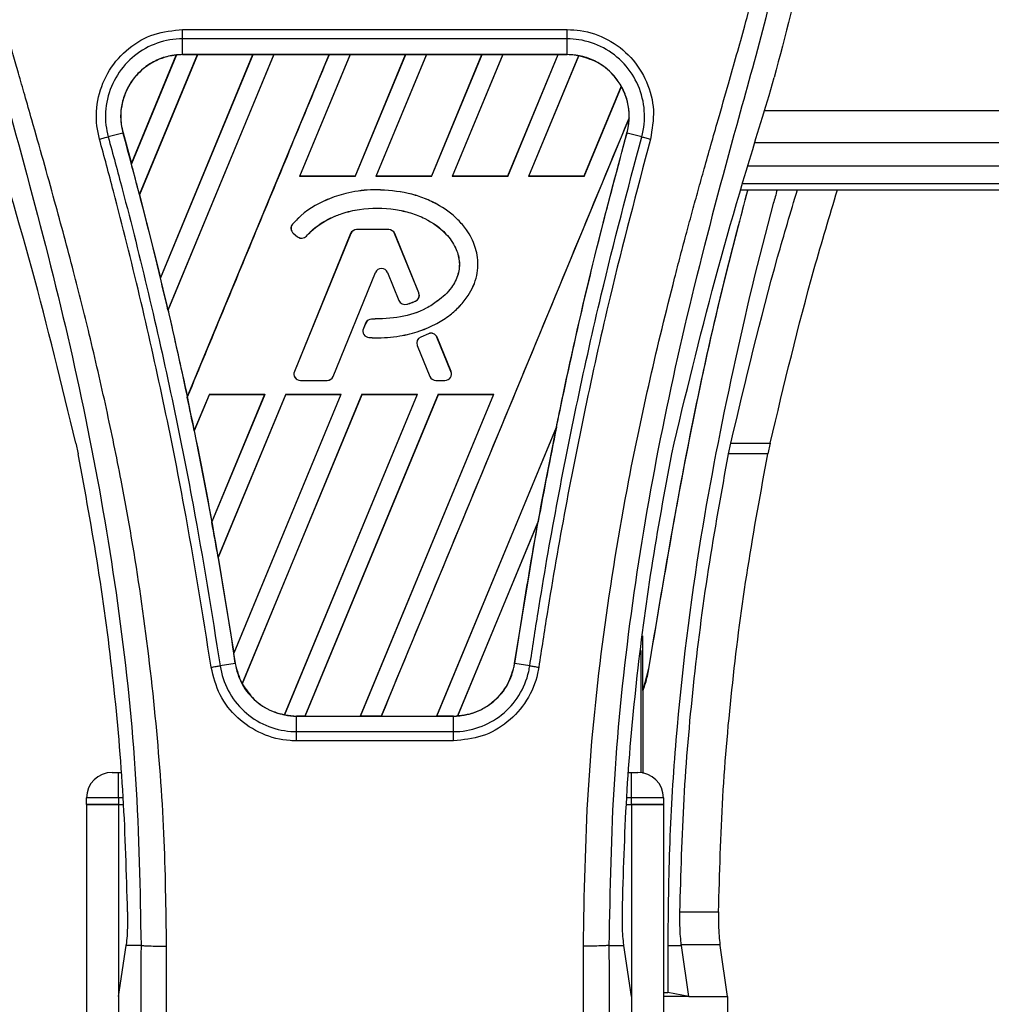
# Model space of a CAD drawing. Header units: millimetres. Extents: x 0 to 420, y 0 to 297.
# Tile 41 of 79: x 147.72 to 151.51, y 232.43 to 236.27. Entities that reach past the tile are written whole.
import ezdxf

# ---------------------------------------------------------------- set-up
doc = ezdxf.new("R2010")
doc.units = ezdxf.units.MM

msp = doc.modelspace()

# ---------------------------------------------------------------- linework, layer by layer
at = {"color": 7, "linetype": 'Continuous', "lineweight": 25}
for p, q in [((148.35131, 236.22885), (149.85174, 236.22885)), ((148.35131, 236.13095), (148.35131, 236.19233)), ((149.85174, 236.19233), (148.35131, 236.19233)), ((149.85174, 236.13095), (149.85174, 236.19233)), ((148.15127, 235.70556), (148.32661, 236.12926)), ((148.32744, 236.12965), (148.15132, 235.70445)), ((148.18293, 235.5848), (148.40911, 236.13083)), ((148.40965, 236.13053), (148.18327, 235.58442)), ((148.62479, 236.13053), (148.26443, 235.26006)), ((148.26446, 235.25899), (148.62559, 236.13083)), ((148.70677, 236.13083), (148.29394, 235.13418)), ((148.29425, 235.1338), (148.70731, 236.13053)), ((149.85174, 236.13095), (148.35131, 236.13095)), ((148.35131, 236.13083), (148.35131, 236.13095)), ((148.35131, 236.13083), (148.40911, 236.13083)), ((148.36945, 234.79385), (148.92325, 236.13083)), ((148.40911, 236.13083), (148.40965, 236.13053)), ((148.62479, 236.13053), (148.40965, 236.13053)), ((148.62559, 236.13083), (148.62479, 236.13053)), ((148.62559, 236.13083), (148.70677, 236.13083)), ((148.70731, 236.13053), (148.70677, 236.13083)), ((148.92245, 236.13053), (148.70731, 236.13053)), ((149.00443, 236.13083), (148.80761, 235.65568)), ((148.8083, 235.65614), (149.00497, 236.13053)), ((148.92325, 236.13083), (148.92245, 236.13053)), ((148.92325, 236.13083), (149.00443, 236.13083)), ((149.00497, 236.13053), (149.00443, 236.13083)), ((149.22011, 236.13053), (149.00497, 236.13053)), ((149.22011, 236.13053), (149.02378, 235.65614)), ((149.02409, 235.65568), (149.2209, 236.13083)), ((149.30208, 236.13083), (149.10527, 235.65568)), ((149.10596, 235.65614), (149.30262, 236.13053)), ((149.2209, 236.13083), (149.22011, 236.13053)), ((149.2209, 236.13083), (149.30208, 236.13083)), ((149.30262, 236.13053), (149.30208, 236.13083)), ((149.51777, 236.13053), (149.30262, 236.13053)), ((149.51777, 236.13053), (149.32144, 235.65614)), ((149.32175, 235.65568), (149.51856, 236.13083)), ((149.59974, 236.13083), (149.40293, 235.65568)), ((149.40362, 235.65614), (149.60028, 236.13053)), ((149.51856, 236.13083), (149.51777, 236.13053)), ((149.51856, 236.13083), (149.59974, 236.13083)), ((149.60028, 236.13053), (149.59974, 236.13083)), ((149.81542, 236.13053), (149.60028, 236.13053)), ((149.81542, 236.13053), (149.6191, 235.65614)), ((149.61941, 235.65568), (149.81622, 236.13083)), ((149.89573, 236.12679), (149.70058, 235.65568)), ((149.70128, 235.65614), (149.89622, 236.12639)), ((149.81622, 236.13083), (149.81542, 236.13053)), ((149.81622, 236.13083), (149.85174, 236.13083)), ((149.85174, 236.13083), (149.85174, 236.13095)), ((150.63873, 235.97157), (150.65866, 236.0412)), ((150.06212, 236.00734), (149.91675, 235.65614)), ((149.91706, 235.65568), (150.0626, 236.00704)), ((150.62163, 235.9134), (160.15607, 235.9134)), ((150.09319, 235.8849), (149.12609, 233.55012)), ((148.11831, 235.82511), (148.06105, 235.81017)), ((148.11874, 235.82523), (148.11831, 235.82511)), ((148.11874, 235.82523), (148.15127, 235.70556)), ((150.0843, 235.82523), (150.08474, 235.82511)), ((150.142, 235.81017), (150.08474, 235.82511)), ((150.58487, 235.7884), (160.15607, 235.7884)), ((148.15132, 235.70445), (148.15127, 235.70556)), ((160.15607, 235.6959), (150.55767, 235.6959)), ((148.8083, 235.65614), (148.80761, 235.65568)), ((149.02409, 235.65568), (148.80761, 235.65568)), ((149.02378, 235.65614), (148.8083, 235.65614)), ((149.02409, 235.65568), (149.02378, 235.65614)), ((149.10596, 235.65614), (149.10527, 235.65568)), ((149.32175, 235.65568), (149.10527, 235.65568)), ((149.32144, 235.65614), (149.10596, 235.65614)), ((149.32175, 235.65568), (149.32144, 235.65614)), ((149.40362, 235.65614), (149.40293, 235.65568)), ((149.61941, 235.65568), (149.40293, 235.65568)), ((149.6191, 235.65614), (149.40362, 235.65614)), ((149.61941, 235.65568), (149.6191, 235.65614)), ((149.70128, 235.65614), (149.70058, 235.65568)), ((149.91706, 235.65568), (149.70058, 235.65568)), ((149.91675, 235.65614), (149.70128, 235.65614)), ((149.91706, 235.65568), (149.91675, 235.65614)), ((149.10756, 235.60352), (149.10756, 235.6037)), ((150.53044, 235.60329), (162.23456, 235.60329)), ((150.53779, 235.62829), (160.15018, 235.62829)), ((148.18327, 235.58442), (148.18293, 235.5848)), ((148.18327, 235.58442), (148.26443, 235.26006)), ((148.78016, 235.46984), (148.78003, 235.46996)), ((149.03007, 235.44813), (149.03007, 235.4483)), ((149.15506, 235.4483), (149.03007, 235.4483)), ((149.15506, 235.44813), (149.03007, 235.44813)), ((149.15506, 235.44813), (149.15506, 235.4483)), ((148.78298, 235.43398), (148.78287, 235.43385)), ((148.78287, 235.43385), (148.79921, 235.42022)), ((148.78298, 235.43398), (148.79932, 235.42035)), ((149.00664, 235.43256), (148.78704, 234.89469)), ((149.0068, 235.43249), (148.7872, 234.89463)), ((148.79932, 235.42035), (148.79921, 235.42022)), ((148.83438, 235.42316), (148.83452, 235.42304)), ((149.0068, 235.43249), (149.00664, 235.43256)), ((149.17833, 235.43249), (149.1785, 235.43256)), ((149.27262, 235.20156), (149.17833, 235.43249)), ((149.27278, 235.20162), (149.1785, 235.43256)), ((148.26446, 235.25899), (148.26443, 235.26006)), ((148.93806, 234.87562), (149.10342, 235.28063)), ((148.93823, 234.87556), (149.10358, 235.28056)), ((149.10342, 235.28063), (149.10358, 235.28056)), ((149.15061, 235.28063), (149.15045, 235.28056)), ((149.15045, 235.28056), (149.19501, 235.17144)), ((149.15061, 235.28063), (149.19517, 235.1715)), ((149.27262, 235.20156), (149.27278, 235.20162)), ((149.19517, 235.1715), (149.19501, 235.17144)), ((149.22576, 235.15696), (149.22581, 235.15679)), ((149.25892, 235.16881), (149.25898, 235.16865)), ((148.29425, 235.1338), (148.29394, 235.13418)), ((149.06515, 235.08346), (149.05622, 235.06212)), ((149.06531, 235.0834), (149.05638, 235.06205)), ((149.06531, 235.0834), (149.06515, 235.08346)), ((149.08849, 235.09883), (149.08849, 235.099)), ((149.05638, 235.06205), (149.05622, 235.06212)), ((149.07811, 235.02725), (149.0781, 235.02708)), ((149.3101, 235.04205), (149.27996, 235.02911)), ((149.28003, 235.02894), (149.27996, 235.02911)), ((149.31017, 235.04189), (149.28003, 235.02894)), ((149.31017, 235.04189), (149.3101, 235.04205)), ((149.34336, 235.02829), (149.34352, 235.02836)), ((149.39793, 234.89463), (149.34336, 235.02829)), ((149.3981, 234.89469), (149.34352, 235.02836)), ((149.26668, 234.99635), (149.26652, 234.99628)), ((149.26652, 234.99628), (149.31581, 234.87556)), ((149.26668, 234.99635), (149.31597, 234.87562)), ((148.7872, 234.89463), (148.78704, 234.89469)), ((148.93806, 234.87562), (148.93823, 234.87556)), ((149.31597, 234.87562), (149.31581, 234.87556)), ((149.39793, 234.89463), (149.3981, 234.89469)), ((148.81047, 234.85999), (148.91479, 234.85999)), ((148.81047, 234.85999), (148.81047, 234.85981)), ((148.81047, 234.85981), (148.91479, 234.85981)), ((148.91479, 234.85999), (148.91479, 234.85981)), ((149.33924, 234.85999), (149.37466, 234.85999)), ((149.33924, 234.85999), (149.33924, 234.85981)), ((149.33924, 234.85981), (149.37466, 234.85981)), ((149.37466, 234.85999), (149.37466, 234.85981)), ((148.36945, 234.79385), (148.36944, 234.79499)), ((148.45553, 234.80568), (148.39654, 234.66327)), ((148.39686, 234.66284), (148.45583, 234.80523)), ((148.45553, 234.80568), (148.67201, 234.80568)), ((148.45553, 234.80568), (148.45583, 234.80523)), ((148.45583, 234.80523), (148.67134, 234.80523)), ((148.46528, 234.30659), (148.67201, 234.80568)), ((148.67134, 234.80523), (148.46529, 234.30791)), ((148.75319, 234.80568), (148.48966, 234.16948)), ((148.49001, 234.16897), (148.75349, 234.80523)), ((148.55069, 233.79418), (148.96967, 234.80568)), ((148.96899, 234.80523), (148.55074, 233.79585)), ((149.05085, 234.80568), (148.58306, 233.67636)), ((148.5836, 233.67603), (149.05114, 234.80523)), ((148.67134, 234.80523), (148.67201, 234.80568)), ((149.26665, 234.80523), (148.74857, 233.55502)), ((148.7491, 233.55458), (149.26732, 234.80568)), ((148.75319, 234.80568), (148.96967, 234.80568)), ((148.75319, 234.80568), (148.75349, 234.80523)), ((148.75349, 234.80523), (148.96899, 234.80523)), ((149.3485, 234.80568), (148.82843, 233.55012)), ((148.82928, 233.55045), (149.3488, 234.80523)), ((148.96899, 234.80523), (148.96967, 234.80568)), ((149.56431, 234.80523), (149.04433, 233.55045)), ((149.04491, 233.55012), (149.56498, 234.80568)), ((149.05085, 234.80568), (149.26732, 234.80568)), ((149.05085, 234.80568), (149.05114, 234.80523)), ((149.05114, 234.80523), (149.26665, 234.80523)), ((149.26665, 234.80523), (149.26732, 234.80568)), ((149.3485, 234.80568), (149.56498, 234.80568)), ((149.3485, 234.80568), (149.3488, 234.80523)), ((149.3488, 234.80523), (149.56431, 234.80523)), ((149.56431, 234.80523), (149.56498, 234.80568)), ((148.39686, 234.66284), (148.39654, 234.66327)), ((148.39686, 234.66284), (148.46529, 234.30791)), ((149.8093, 234.6781), (149.34199, 233.55045)), ((149.34257, 233.55012), (149.80928, 234.67686)), ((147.935, 234.61494), (147.94379, 234.57316)), ((150.25925, 234.57316), (150.26805, 234.61494)), ((150.48085, 234.57316), (150.48954, 234.61494)), ((150.48954, 234.61494), (150.64305, 234.61494)), ((150.64305, 234.61494), (150.63425, 234.57316)), ((150.63425, 234.57316), (150.48085, 234.57316)), ((148.46528, 234.30659), (148.46529, 234.30791)), ((149.73831, 234.30953), (149.42397, 233.55066)), ((149.42485, 233.55106), (149.73743, 234.30612)), ((149.64631, 233.75601), (149.73743, 234.30612)), ((148.49001, 234.16897), (148.48966, 234.16948)), ((148.49001, 234.16897), (148.55074, 233.79585)), ((150.14588, 233.64968), (150.14592, 233.86275)), ((150.13839, 233.80588), (150.13839, 233.33)), ((148.55629, 233.75595), (148.49756, 233.74631)), ((148.55643, 233.75597), (148.55629, 233.75595)), ((149.64631, 233.75601), (149.64675, 233.75595)), ((149.70549, 233.74631), (149.64675, 233.75595)), ((150.16838, 233.73407), (150.14588, 233.64968)), ((150.16838, 233.73407), (150.16946, 233.73391)), ((150.14795, 233.32635), (150.14807, 233.6523)), ((148.79528, 233.55012), (148.79528, 233.55001)), ((148.82843, 233.55012), (148.79528, 233.55012)), ((148.79528, 233.48959), (148.79528, 233.55001)), ((148.79528, 233.55001), (149.40777, 233.55001)), ((148.82843, 233.55012), (148.82928, 233.55045)), ((148.82928, 233.55045), (149.04433, 233.55045)), ((149.04433, 233.55045), (149.04491, 233.55012)), ((149.12609, 233.55012), (149.04491, 233.55012)), ((149.12609, 233.55012), (149.12694, 233.55045)), ((149.12694, 233.55045), (149.34199, 233.55045)), ((149.34199, 233.55045), (149.34257, 233.55012)), ((149.40777, 233.55012), (149.34257, 233.55012)), ((149.40777, 233.55012), (149.40777, 233.55001)), ((149.40777, 233.48959), (149.40777, 233.55001)), ((148.79528, 233.48959), (149.40777, 233.48959)), ((149.40777, 233.45367), (148.79527, 233.45367)), ((148.07652, 233.3307), (148.10152, 233.3307)), ((148.10152, 233.2307), (148.10152, 233.3307)), ((148.10152, 233.3307), (148.11119, 233.3307)), ((150.09186, 233.3307), (150.10152, 233.3307)), ((150.10152, 233.2307), (150.10152, 233.3307)), ((150.10152, 233.3307), (150.12652, 233.3307)), ((148.10152, 233.2307), (147.97652, 233.2307)), ((147.97652, 233.2057), (147.97652, 233.2307)), ((148.10152, 233.2307), (148.10152, 233.2057)), ((148.11958, 233.2307), (148.10152, 233.2307)), ((150.10152, 233.2307), (150.08347, 233.2307)), ((150.22652, 233.2307), (150.10152, 233.2307)), ((150.10152, 233.2057), (150.10152, 233.2307)), ((150.22652, 233.2307), (150.22652, 233.2057)), ((147.97652, 233.2057), (147.97652, 201.8307)), ((147.97652, 233.2057), (148.10152, 233.2057)), ((148.10152, 233.2057), (147.97652, 233.2057)), ((148.10152, 233.2057), (148.10152, 201.8307)), ((148.10152, 233.2057), (148.12053, 233.2057)), ((148.10152, 233.2057), (148.12053, 233.2057)), ((150.08252, 233.2057), (150.10152, 233.2057)), ((150.08252, 233.2057), (150.10152, 233.2057)), ((150.10152, 233.2057), (150.10152, 201.8307)), ((150.10152, 233.2057), (150.22652, 233.2057)), ((150.22652, 233.2057), (150.10152, 233.2057)), ((150.22652, 233.2057), (150.22652, 201.8307)), ((150.29104, 232.78664), (150.44163, 232.78664)), ((148.10152, 232.45568), (148.13062, 232.65568)), ((148.13062, 232.65568), (148.13097, 232.6581)), ((148.18891, 232.65568), (148.13062, 232.65568)), ((150.01413, 232.65568), (150.07243, 232.65568)), ((150.07243, 232.65568), (150.07208, 232.6581)), ((150.10152, 232.45568), (150.07243, 232.65568)), ((150.2437, 232.65568), (150.29686, 232.65568)), ((150.2437, 232.65568), (150.24427, 232.47198)), ((150.29686, 232.65568), (150.29651, 232.6581)), ((150.44708, 232.6581), (150.29651, 232.6581)), ((150.32595, 232.45568), (150.29686, 232.65568)), ((150.44743, 232.65568), (150.44708, 232.6581)), ((150.47652, 232.45568), (150.44743, 232.65568)), ((148.10152, 232.45568), (148.10152, 228.55568)), ((150.10152, 232.45568), (150.10152, 228.55568)), ((150.22652, 232.47198), (150.24427, 232.47198)), ((150.32595, 232.45568), (150.22652, 232.45568)), ((150.32595, 232.45568), (150.24427, 232.47198)), ((150.32595, 232.45568), (150.47652, 232.45568)), ((150.47652, 232.45568), (150.47652, 228.55568))]:
    msp.add_line(p, q, dxfattribs=at)
for centre, radius, start, end in [((148.35131, 235.88934), 0.24149, 90, 95.67248), ((149.85174, 235.88934), 0.24149, 79.50442, 90), ((149.85174, 235.88934), 0.24149, 358.9448, 29.16926), ((131.23966, 231.17194), 17.50851, 14.59831, 15.003317), ((148.79908, 235.45328), 0.02531, 138.8059, 230.16689), ((148.79908, 235.45328), 0.02514, 138.8059, 230.16689), ((149.03007, 235.42299), 0.02531, 90, 157.79071), ((149.03007, 235.42299), 0.02514, 90, 157.79071), ((149.15506, 235.42299), 0.02531, 22.20929, 90), ((149.15506, 235.42299), 0.02514, 22.20929, 90), ((148.81542, 235.43965), 0.02531, 230.16689, 318.97709), ((148.81542, 235.43965), 0.02514, 230.16689, 318.97709), ((149.12702, 235.27099), 0.02549, 22.20926, 157.79071), ((149.12702, 235.27099), 0.02531, 22.20926, 157.79071), ((131.23966, 231.17194), 17.50851, 13.079561, 13.499245), ((149.24935, 235.19205), 0.02514, 292.3787, 22.20929), ((149.24935, 235.19205), 0.02531, 292.3787, 22.20929), ((149.21844, 235.181), 0.02531, 202.20926, 286.93498), ((149.21844, 235.181), 0.02514, 202.20926, 286.93498), ((149.0885, 235.07369), 0.02531, 90.035, 157.29049), ((149.0885, 235.07369), 0.02514, 90.035, 157.29049), ((149.07957, 235.05235), 0.02531, 157.29049, 266.67135), ((149.07957, 235.05235), 0.02514, 157.29049, 266.67135), ((149.28995, 235.00585), 0.02531, 113.24584, 202.20927), ((149.28995, 235.00585), 0.02514, 113.24584, 202.20927), ((149.32009, 235.01879), 0.02531, 22.20926, 113.24584), ((149.32009, 235.01879), 0.02514, 22.20926, 113.24584), ((148.81047, 234.88512), 0.02531, 157.79071, 270), ((148.81047, 234.88512), 0.02514, 157.79071, 270), ((148.91479, 234.88512), 0.02514, 270, 337.79071), ((148.91479, 234.88512), 0.02531, 270, 337.79071), ((149.33924, 234.88512), 0.02531, 202.20927, 270), ((149.33924, 234.88512), 0.02514, 202.20927, 270), ((149.37466, 234.88512), 0.02531, 270, 22.20926), ((149.37466, 234.88512), 0.02514, 270, 22.20926), ((131.23966, 231.17194), 17.50851, 11.50231, 11.938732), ((166.96339, 231.17194), 17.50851, 168.452296, 169.676611), ((131.23966, 231.17194), 17.50851, 9.857872, 10.313596), ((131.23966, 231.17194), 17.50851, 8.487123, 8.613574), ((148.79528, 233.79161), 0.24149, 188.48712, 208.50561), ((148.79528, 233.79161), 0.24149, 258.97515, 270), ((149.40777, 233.79161), 0.24149, 270, 273.84823), ((148.07652, 233.2307), 0.1, 90, 180), ((150.12652, 233.2307), 0.1, 0, 90)]:
    msp.add_arc(centre, radius, start, end, dxfattribs=at)
for centre, major_axis, start_param, end_param in [((148.53514, 235.8132), (0.36768, -0.1523), 2.4758381, 2.4783482), ((149.71848, 235.94454), (0.26653, -0.1104), 1.2366218, 1.2388756), ((149.95434, 235.84684), (0.20523, -0.08501), 1.3956244, 1.3981763), ((149.63381, 235.97961), (0.43589, -0.18055), 0.2126997, 0.2177966), ((161.47355, 233.4459), (10.9805, -4.54827), 3.4705541, 3.4706731), ((183.01539, 224.52298), (32.10646, -13.29893), 3.2646071, 3.2647237), ((115.84187, 237.54991), (30.79793, -12.75692), 0.3187494, 0.3188063), ((148.69335, 233.83383), (0.20388, -0.08445), 4.5226294, 4.5255134), ((149.92163, 233.79161), (0.27775, 0), 5.6520741, 5.6655175), ((148.92921, 233.73614), (0.26788, -0.11096), 4.3691473, 4.3715621), ((149.22605, 233.86688), (0.36347, -0.15055), 5.5949939, 5.5976427)]:
    msp.add_ellipse(centre, major_axis=major_axis, ratio=0.8660474, start_param=start_param, end_param=end_param, dxfattribs=at)
for points, knots in [([(147.82696, 238.36449), (147.77044, 238.30106), (147.65744, 238.17427), (147.51328, 237.93927), (147.40662, 237.66335), (147.35325, 237.36609), (147.34812, 237.07818), (147.37354, 236.8051), (147.43444, 236.45768), (147.50108, 236.20525), (147.54439, 236.0412)], [0, 0, 0, 0, 0.1031683, 0.2062443, 0.3333907, 0.460684, 0.5714271, 0.6826455, 0.793763, 1, 1, 1, 1]), ([(150.37609, 238.36448), (150.43261, 238.30106), (150.54561, 238.17426), (150.68977, 237.93927), (150.79642, 237.66335), (150.84979, 237.36609), (150.85492, 237.07818), (150.82951, 236.8051), (150.76861, 236.45768), (150.70196, 236.20525), (150.65866, 236.0412)], [0, 0, 0, 0, 0.1031668, 0.2062413, 0.3333882, 0.460682, 0.5714255, 0.6826443, 0.7937622, 1, 1, 1, 1]), ([(148.28853, 232.65237), (148.28661, 232.79906), (148.28268, 233.09887), (148.24759, 233.55458), (148.19242, 234.01439), (148.12414, 234.41378), (148.05402, 234.75387), (147.99177, 235.02536), (147.92372, 235.29508), (147.84862, 235.57386), (147.78401, 235.80326), (147.73635, 235.96936), (147.71227, 236.05392), (147.68964, 236.13366), (147.67002, 236.20315), (147.65073, 236.27272), (147.63357, 236.33777), (147.61588, 236.40703), (147.59961, 236.47361), (147.58472, 236.5375), (147.57123, 236.59867), (147.54882, 236.70706), (147.52257, 236.85843), (147.50017, 237.05829), (147.49407, 237.25338), (147.50621, 237.44768), (147.54001, 237.6376), (147.59461, 237.82149), (147.6686, 237.99357), (147.73351, 238.11008), (147.7786, 238.18298), (147.7948, 238.2079), (147.80264, 238.21995)], [0, 0, 0, 0, 0.0757702, 0.15485711, 0.23590506, 0.31485054, 0.36399108, 0.41519555, 0.45865907, 0.50762015, 0.56426777, 0.58171923, 0.5968623, 0.60967945, 0.62453602, 0.63416312, 0.64698127, 0.65929869, 0.67111214, 0.6824202, 0.69322322, 0.70352316, 0.73970395, 0.77276709, 0.80790749, 0.84137847, 0.87484774, 0.91020132, 0.94506666, 0.98012916, 0.9903909, 1, 1, 1, 1]), ([(149.91451, 232.65237), (149.91812, 232.85573), (149.92534, 233.26238), (149.98825, 233.86948), (150.07506, 234.40337), (150.17299, 234.86584), (150.24391, 235.15747), (150.29361, 235.34824), (150.3169, 235.43576), (150.33983, 235.52013), (150.36263, 235.60267), (150.38654, 235.68815), (150.41251, 235.78006), (150.4441, 235.89057), (150.4777, 236.00786), (150.51243, 236.13029), (150.54604, 236.24876), (150.58061, 236.37965), (150.61435, 236.51781), (150.65437, 236.70266), (150.69136, 236.92511), (150.71109, 237.1897), (150.70199, 237.3938), (150.68038, 237.54037), (150.6611, 237.63397), (150.63625, 237.72796), (150.60688, 237.81741), (150.5722, 237.90555), (150.5338, 237.98966), (150.49206, 238.07039), (150.44692, 238.14772), (150.41625, 238.19469), (150.39976, 238.21995)], [0, 0, 0, 0, 0.1050162, 0.2100001, 0.3148093, 0.3841756, 0.4540228, 0.4697491, 0.4859574, 0.5007826, 0.5148922, 0.5301685, 0.5466097, 0.5642069, 0.5895177, 0.6096146, 0.6299353, 0.6531323, 0.6795668, 0.7034488, 0.7509822, 0.7962784, 0.8412589, 0.8577085, 0.8747396, 0.8922462, 0.9101144, 0.9261934, 0.9450023, 0.962977, 0.9800887, 1, 1, 1, 1]), ([(147.75877, 238.20981), (147.74383, 238.18803), (147.69859, 238.12209), (147.62403, 237.99607), (147.54633, 237.82685), (147.48667, 237.64209), (147.44553, 237.42642), (147.43147, 237.18103), (147.4493, 236.9119), (147.49813, 236.6001), (147.58111, 236.24863), (147.71297, 235.77924), (147.86028, 235.2291), (148.00221, 234.59368), (148.10907, 233.95188), (148.17725, 233.30498), (148.18503, 232.87207), (148.18891, 232.65568)], [0, 0, 0, 0, 0.0171315, 0.0518789, 0.0867888, 0.1216172, 0.1567305, 0.2033881, 0.2503481, 0.2972709, 0.3674165, 0.4376773, 0.5502447, 0.6628473, 0.7753466, 0.8877074, 1, 1, 1, 1]), ([(150.44426, 238.20982), (150.45921, 238.18804), (150.50445, 238.1221), (150.57901, 237.99607), (150.65672, 237.82685), (150.71638, 237.64209), (150.75752, 237.42642), (150.77158, 237.18103), (150.75375, 236.9119), (150.70491, 236.6001), (150.62193, 236.24863), (150.49008, 235.77924), (150.34277, 235.2291), (150.20083, 234.59368), (150.09397, 233.95188), (150.0258, 233.30498), (150.01802, 232.87207), (150.01413, 232.65568)], [0, 0, 0, 0, 0.0171351, 0.0518824, 0.0867922, 0.1216204, 0.1567336, 0.2033911, 0.2503509, 0.2972735, 0.3674188, 0.4376794, 0.5502464, 0.6628485, 0.7753474, 0.8877078, 1, 1, 1, 1]), ([(148.02706, 235.80101), (148.02321, 235.81807), (148.01103, 235.87214), (148.01729, 235.96733), (148.06095, 236.07411), (148.1376, 236.15964), (148.23808, 236.21767), (148.31357, 236.22513), (148.35131, 236.22885)], [0, 0, 0, 0, 0.0848238, 0.2686633, 0.4522096, 0.6351901, 0.8176699, 1, 1, 1, 1]), ([(149.85174, 236.22885), (149.86867, 236.22807), (149.9233, 236.22555), (150.0128, 236.19466), (150.10412, 236.12413), (150.16625, 236.02699), (150.19545, 235.91396), (150.18247, 235.83866), (150.17599, 235.80103)], [0, 0, 0, 0, 0.0821547, 0.26514, 0.4486711, 0.632499, 0.8163009, 1, 1, 1, 1]), ([(148.35131, 236.19233), (148.35131, 236.19233), (148.31778, 236.19233), (148.25013, 236.18086), (148.16036, 236.13115), (148.09173, 236.05435), (148.05218, 235.95897), (148.04747, 235.87405), (148.0569, 235.82525), (148.06105, 235.81017), (148.06105, 235.81017)], [0, 0, 0, 0, 0.0000054, 0.1821036, 0.3644363, 0.5473941, 0.7310397, 0.9150665, 0.9999946, 1, 1, 1, 1]), ([(150.142, 235.81017), (150.142, 235.81017), (150.15097, 235.84283), (150.15788, 235.91174), (150.13346, 236.01224), (150.07722, 236.09905), (149.99562, 236.16217), (149.91564, 236.18866), (149.86684, 236.19233), (149.85174, 236.19233), (149.85174, 236.19233)], [0, 0, 0, 0, 0.0000054, 0.1839433, 0.3678851, 0.5517436, 0.7351758, 0.9179546, 0.9999946, 1, 1, 1, 1]), ([(148.32661, 236.12926), (148.32401, 236.12896), (148.29459, 236.12562), (148.2394, 236.10817), (148.18152, 236.06495), (148.13797, 236.00839), (148.11118, 235.94136), (148.10753, 235.87425), (148.11615, 235.83656), (148.11874, 235.82523)], [0, 0, 0, 0, 0.0188532, 0.212821, 0.4068166, 0.5283578, 0.7224596, 0.9165622, 1, 1, 1, 1]), ([(148.35131, 236.13095), (148.33268, 236.1297), (148.29557, 236.12722), (148.2429, 236.1075), (148.196, 236.07727), (148.15728, 236.03691), (148.12871, 235.98884), (148.11205, 235.93555), (148.10713, 235.87959), (148.11459, 235.84323), (148.11831, 235.82511)], [0, 0, 0, 0, 0.1256962, 0.2503257, 0.3752801, 0.5004409, 0.6251501, 0.7500378, 0.8754735, 1, 1, 1, 1]), ([(148.92245, 236.13053), (148.83034, 235.90797), (148.6461, 235.46279), (148.46167, 235.01761), (148.36944, 234.79499)], [0, 0, 0, 0, 0.499922, 1, 1, 1, 1]), ([(150.08474, 235.82511), (150.08848, 235.84334), (150.09572, 235.87867), (150.09129, 235.93286), (150.08047, 235.96972), (150.06471, 236.00521), (150.04414, 236.03889), (150.00578, 236.07822), (149.95916, 236.10799), (149.90683, 236.12733), (149.86998, 236.12975), (149.85174, 236.13095)], [0, 0, 0, 0, 0.1252996, 0.2427415, 0.3633756, 0.383202, 0.5053593, 0.6278262, 0.7514156, 0.8768992, 1, 1, 1, 1]), ([(150.06212, 236.00734), (150.0616, 236.00826), (150.05273, 236.0239), (150.02597, 236.0603), (149.97097, 236.10521), (149.92051, 236.11951), (149.89622, 236.12639)], [0, 0, 0, 0, 0.015125, 0.2568329, 0.6424132, 1, 1, 1, 1]), ([(147.935, 234.61494), (147.87984, 234.84252), (147.76944, 235.29805), (147.63273, 235.74694), (147.56431, 235.97157)], [0, 0, 0, 0, 0.49959655, 1, 1, 1, 1]), ([(150.26805, 234.61494), (150.32321, 234.84252), (150.43361, 235.29805), (150.57032, 235.74694), (150.63873, 235.97157)], [0, 0, 0, 0, 0.4995966, 1, 1, 1, 1]), ([(149.12694, 233.55045), (149.28785, 233.93916), (149.6097, 234.71665), (149.93181, 235.49408), (150.09288, 235.88282)], [0, 0, 0, 0, 0.4999621, 1, 1, 1, 1]), ([(150.0843, 235.82523), (150.08657, 235.83451), (150.09118, 235.85344), (150.09231, 235.8729), (150.09288, 235.88282)], [0, 0, 0, 0, 0.4902101, 1, 1, 1, 1]), ([(148.46259, 233.74088), (148.42922, 233.94994), (148.37376, 234.29738), (148.24929, 234.91723), (148.13694, 235.39503), (148.04538, 235.73331), (148.02706, 235.80101)], [0, 0, 0, 0, 0.3014378, 0.5009532, 0.9001401, 1, 1, 1, 1]), ([(148.06105, 235.81017), (148.07942, 235.74238), (148.17125, 235.40352), (148.2838, 234.92484), (148.40854, 234.30385), (148.46412, 233.95576), (148.49756, 233.74631)], [0, 0, 0, 0, 0.099838, 0.4990257, 0.6985534, 1, 1, 1, 1]), ([(148.11831, 235.82511), (148.16372, 235.6546), (148.2545, 235.31375), (148.37216, 234.7914), (148.47475, 234.27235), (148.52976, 233.92396), (148.55629, 233.75595)], [0, 0, 0, 0, 0.2501192, 0.5000009, 0.7588831, 1, 1, 1, 1]), ([(149.64675, 233.75595), (149.6676, 233.88939), (149.71053, 234.16421), (149.7883, 234.58015), (149.87755, 235.00253), (149.97567, 235.41845), (150.04881, 235.69116), (150.08474, 235.82511)], [0, 0, 0, 0, 0.1914703, 0.3943123, 0.5997554, 0.8034134, 1, 1, 1, 1]), ([(149.70549, 233.74631), (149.71611, 233.8157), (149.76922, 234.1627), (149.86023, 234.6459), (149.99773, 235.26424), (150.0878, 235.60508), (150.142, 235.81017)], [0, 0, 0, 0, 0.0997807, 0.4989834, 0.6985248, 1, 1, 1, 1]), ([(150.17599, 235.80103), (150.12193, 235.59627), (150.03209, 235.25601), (149.89486, 234.63879), (149.80405, 234.1565), (149.75106, 233.81016), (149.74046, 233.7409)], [0, 0, 0, 0, 0.3015218, 0.5010473, 0.9002301, 1, 1, 1, 1]), ([(149.8093, 234.6781), (149.81754, 234.71793), (149.86147, 234.93031), (149.94824, 235.31401), (150.03893, 235.65477), (150.0843, 235.82523)], [0, 0, 0, 0, 0.10340315, 0.55148733, 1, 1, 1, 1]), ([(150.142, 235.81017), (150.14436, 235.80955), (150.14907, 235.80832), (150.1575, 235.80606), (150.16656, 235.80361), (150.17285, 235.80189), (150.17599, 235.80103)], [0, 0, 0, 0, 0.2499999, 0.4999999, 0.7499999, 1, 1, 1, 1]), ([(149.10756, 235.6037), (149.09956, 235.60357), (149.05941, 235.60295), (148.99377, 235.59318), (148.89531, 235.56108), (148.82416, 235.51757), (148.78656, 235.477), (148.78003, 235.46996)], [0, 0, 0, 0, 0.0660982, 0.3316094, 0.5433398, 0.9207225, 1, 1, 1, 1]), ([(149.10756, 235.60352), (149.09956, 235.6034), (149.05941, 235.60277), (148.99378, 235.59301), (148.89536, 235.5609), (148.82425, 235.51742), (148.78668, 235.47687), (148.78016, 235.46984)], [0, 0, 0, 0, 0.0661253, 0.3317462, 0.54347, 0.9208325, 1, 1, 1, 1]), ([(149.0781, 235.02708), (149.0861, 235.02672), (149.12619, 235.02491), (149.19342, 235.02996), (149.27439, 235.05003), (149.34029, 235.0785), (149.39297, 235.11209), (149.43396, 235.14948), (149.47301, 235.19898), (149.50386, 235.266), (149.50493, 235.34601), (149.48435, 235.40611), (149.45683, 235.45159), (149.41492, 235.5008), (149.35616, 235.54321), (149.28846, 235.57359), (149.21054, 235.59764), (149.14908, 235.60126), (149.10756, 235.6037)], [0, 0, 0, 0, 0.021651, 0.1085822, 0.1811552, 0.2464173, 0.3019198, 0.3494146, 0.3957935, 0.4720432, 0.5441891, 0.6064225, 0.6414501, 0.6875664, 0.7804759, 0.8342843, 0.8880657, 1, 1, 1, 1]), ([(149.07811, 235.02725), (149.08611, 235.02689), (149.1262, 235.02508), (149.19342, 235.03014), (149.27436, 235.05021), (149.34023, 235.07866), (149.39288, 235.11224), (149.43385, 235.14962), (149.47287, 235.19909), (149.50369, 235.26606), (149.50475, 235.346), (149.48418, 235.40605), (149.45668, 235.4515), (149.41479, 235.50068), (149.35607, 235.54307), (149.28839, 235.57343), (149.2105, 235.59747), (149.14906, 235.60108), (149.10756, 235.60352)], [0, 0, 0, 0, 0.0216619, 0.108637, 0.181216, 0.246481, 0.3019802, 0.3494719, 0.3958446, 0.4720735, 0.5441975, 0.6064107, 0.6414308, 0.6875449, 0.7804497, 0.8342603, 0.8880438, 1, 1, 1, 1]), ([(150.55533, 235.60329), (150.52677, 235.4953), (150.4536, 235.21857), (150.31284, 234.59747), (150.22621, 234.07968), (150.16838, 233.73407)], [0, 0, 0, 0, 0.1754783, 0.4496443, 1, 1, 1, 1]), ([(150.16946, 233.73391), (150.22704, 234.07819), (150.31353, 234.5953), (150.4542, 235.21648), (150.52772, 235.49457), (150.55646, 235.60329)], [0, 0, 0, 0, 0.5481903, 0.8233554, 1, 1, 1, 1]), ([(150.67017, 235.60329), (150.6652, 235.5854), (150.60087, 235.35383), (150.49458, 234.90383), (150.35746, 234.20753), (150.28127, 233.58995), (150.2475, 233.05723), (150.24497, 232.78953), (150.2437, 232.65568)], [0, 0, 0, 0, 0.0186467, 0.2413732, 0.4640521, 0.7310855, 0.8655432, 1, 1, 1, 1]), ([(150.48954, 234.61494), (150.54697, 234.85774), (150.62538, 235.18925), (150.72319, 235.51588), (150.74937, 235.60329)], [0, 0, 0, 0, 0.73238894, 1, 1, 1, 1]), ([(150.64305, 234.61494), (150.69738, 234.84273), (150.77647, 235.17429), (150.8747, 235.50103), (150.90544, 235.60329)], [0, 0, 0, 0, 0.68701121, 1, 1, 1, 1]), ([(148.83438, 235.42316), (148.83983, 235.42904), (148.86674, 235.45812), (148.91431, 235.48863), (148.97977, 235.51469), (149.06363, 235.53417), (149.15553, 235.5334), (149.24068, 235.51484), (149.31001, 235.48789), (149.37364, 235.44314), (149.41636, 235.38226), (149.4336, 235.32714), (149.4282, 235.27183), (149.39975, 235.21526), (149.353, 235.17288), (149.28765, 235.13037), (149.19943, 235.10246), (149.12625, 235.10007), (149.08849, 235.09883)], [0, 0, 0, 0, 0.0204778, 0.1012315, 0.1411417, 0.200522, 0.3202369, 0.3720725, 0.4227171, 0.509806, 0.5661201, 0.61013, 0.6545191, 0.7046271, 0.7684678, 0.8132113, 0.9036005, 1, 1, 1, 1]), ([(148.83452, 235.42304), (148.83996, 235.42892), (148.86686, 235.45799), (148.91441, 235.48849), (148.97985, 235.51453), (149.06367, 235.534), (149.15553, 235.53323), (149.24064, 235.51467), (149.30993, 235.48773), (149.37352, 235.44301), (149.4162, 235.38218), (149.43342, 235.32712), (149.42803, 235.27188), (149.3996, 235.21536), (149.35289, 235.17302), (149.28758, 235.13054), (149.1994, 235.10264), (149.12625, 235.10024), (149.08849, 235.099)], [0, 0, 0, 0, 0.02049, 0.1012505, 0.1411639, 0.2005563, 0.3202954, 0.3721325, 0.4227811, 0.5098684, 0.5661596, 0.6101442, 0.6545081, 0.7045954, 0.7684199, 0.8131655, 0.9035591, 1, 1, 1, 1]), ([(149.22576, 235.15696), (149.22958, 235.15816), (149.23708, 235.16053), (149.24814, 235.16449), (149.25532, 235.16737), (149.25892, 235.16881)], [0, 0, 0, 0, 0.3407852, 0.6702324, 1, 1, 1, 1]), ([(149.22581, 235.15679), (149.22963, 235.15799), (149.23714, 235.16036), (149.2482, 235.16432), (149.25539, 235.16721), (149.25898, 235.16865)], [0, 0, 0, 0, 0.34062478, 0.67015208, 1, 1, 1, 1]), ([(148.29425, 235.1338), (148.31969, 235.02183), (148.34531, 234.90902), (148.36926, 234.79584), (148.36944, 234.79499)], [0, 0, 0, 0, 0.9924846, 1, 1, 1, 1]), ([(148.13642, 232.78664), (148.13228, 232.93591), (148.124, 233.23446), (148.08416, 233.68208), (148.02594, 234.12891), (147.97118, 234.42508), (147.94379, 234.57316)], [0, 0, 0, 0, 0.2489383, 0.4978797, 0.7489316, 1, 1, 1, 1]), ([(150.06663, 232.78664), (150.07077, 232.93591), (150.07905, 233.23446), (150.11888, 233.68208), (150.1771, 234.12891), (150.23187, 234.42508), (150.25925, 234.57316)], [0, 0, 0, 0, 0.2489383, 0.4978797, 0.7489316, 1, 1, 1, 1]), ([(150.29104, 232.78664), (150.29501, 232.9338), (150.30295, 233.22844), (150.34163, 233.67398), (150.39872, 234.12298), (150.45346, 234.42301), (150.48085, 234.57316)], [0, 0, 0, 0, 0.2454634, 0.4914548, 0.7454877, 1, 1, 1, 1]), ([(150.44163, 232.78664), (150.44577, 232.93591), (150.45405, 233.23446), (150.49388, 233.68208), (150.5521, 234.12891), (150.60687, 234.42508), (150.63425, 234.57316)], [0, 0, 0, 0, 0.2489383, 0.4978797, 0.7489316, 1, 1, 1, 1]), ([(148.79527, 233.45367), (148.78707, 233.45386), (148.74122, 233.45492), (148.65822, 233.47591), (148.56254, 233.53891), (148.49032, 233.63015), (148.47183, 233.70397), (148.46259, 233.74088)], [0, 0, 0, 0, 0.0516553, 0.2885366, 0.525578, 0.7627924, 1, 1, 1, 1]), ([(148.49756, 233.74631), (148.49756, 233.74631), (148.50254, 233.71295), (148.524, 233.6474), (148.58673, 233.5657), (148.67286, 233.50931), (148.74695, 233.49107), (148.78794, 233.48959), (148.79528, 233.48959), (148.79528, 233.48959)], [0, 0, 0, 0, 0.000007, 0.2373557, 0.474586, 0.7115755, 0.9483527, 0.999993, 1, 1, 1, 1]), ([(148.55629, 233.75595), (148.56347, 233.72801), (148.57782, 233.67217), (148.63456, 233.60511), (148.70927, 233.55892), (148.76661, 233.55298), (148.79528, 233.55001)], [0, 0, 0, 0, 0.2501533, 0.5000796, 0.75002625, 1, 1, 1, 1]), ([(149.40777, 233.55001), (149.43646, 233.55299), (149.49381, 233.55892), (149.56852, 233.60515), (149.62524, 233.6722), (149.63958, 233.72803), (149.64675, 233.75595)], [0, 0, 0, 0, 0.2501277, 0.5000437, 0.7500008, 1, 1, 1, 1]), ([(149.40777, 233.48959), (149.40777, 233.48959), (149.4414, 233.48959), (149.50923, 233.50109), (149.59914, 233.55093), (149.66768, 233.6277), (149.6968, 233.69842), (149.70438, 233.73892), (149.70549, 233.74631), (149.70549, 233.74631)], [0, 0, 0, 0, 0.000007, 0.2366161, 0.473319, 0.710219, 0.9474036, 0.999993, 1, 1, 1, 1]), ([(149.74046, 233.7409), (149.73904, 233.73267), (149.73122, 233.68731), (149.69815, 233.60818), (149.62185, 233.52283), (149.52116, 233.46483), (149.44556, 233.45739), (149.40777, 233.45367)], [0, 0, 0, 0, 0.0525494, 0.2896487, 0.5265345, 0.7632925, 1, 1, 1, 1]), ([(149.42485, 233.55106), (149.42967, 233.55149), (149.46138, 233.55435), (149.509, 233.5694), (149.56887, 233.60801), (149.61666, 233.66221), (149.63988, 233.7185), (149.64538, 233.75056), (149.64631, 233.75601)], [0, 0, 0, 0, 0.0447354, 0.2940664, 0.450088, 0.6994802, 0.9488717, 1, 1, 1, 1]), ([(149.70549, 233.74631), (149.70791, 233.74592), (149.71275, 233.74514), (149.72143, 233.74378), (149.73074, 233.74235), (149.73722, 233.74139), (149.74046, 233.7409)], [0, 0, 0, 0, 0.25, 0.5, 0.75, 1, 1, 1, 1]), ([(150.14807, 233.6523), (150.15409, 233.66997), (150.1632, 233.69669), (150.16788, 233.72449), (150.16946, 233.73391)], [0, 0, 0, 0, 0.6613591, 1, 1, 1, 1]), ([(148.5836, 233.67603), (148.59797, 233.65477), (148.62755, 233.61101), (148.6883, 233.5712), (148.73149, 233.5596), (148.74857, 233.55502)], [0, 0, 0, 0, 0.363513, 0.7482845, 1, 1, 1, 1]), ([(148.13642, 232.78664), (148.13648, 232.76991), (148.1366, 232.73644), (148.13461, 232.68987), (148.13221, 232.66892), (148.13097, 232.6581)], [0, 0, 0, 0, 0.32600015, 0.65198214, 1, 1, 1, 1]), ([(150.07208, 232.6581), (150.07091, 232.6682), (150.06856, 232.68839), (150.06647, 232.73442), (150.06657, 232.76895), (150.06663, 232.78664)], [0, 0, 0, 0, 0.32777673, 0.65559959, 1, 1, 1, 1]), ([(150.29651, 232.6581), (150.29533, 232.6682), (150.29299, 232.68839), (150.2909, 232.73442), (150.29099, 232.76895), (150.29104, 232.78664)], [0, 0, 0, 0, 0.3277812, 0.6556083, 1, 1, 1, 1]), ([(150.44163, 232.78664), (150.44157, 232.76991), (150.44145, 232.73644), (150.44344, 232.68987), (150.44584, 232.66892), (150.44708, 232.6581)], [0, 0, 0, 0, 0.32600015, 0.65198214, 1, 1, 1, 1]), ([(148.18891, 232.65568), (148.18823, 232.45673), (148.18691, 232.07135), (148.18344, 231.49444), (148.17857, 230.92424), (148.17356, 230.46403), (148.17055, 230.11782), (148.16847, 229.88575), (148.16564, 229.65643), (148.16183, 229.43894), (148.15695, 229.24207), (148.15088, 229.06694), (148.14359, 228.90815), (148.13554, 228.77471), (148.12869, 228.68073), (148.12362, 228.62512), (148.11993, 228.59506), (148.11597, 228.57554), (148.10985, 228.55756), (148.10493, 228.55645), (148.10152, 228.55568)], [0, 0, 0, 0, 0.1345803, 0.2606891, 0.3908258, 0.5218164, 0.5741497, 0.6260119, 0.6794971, 0.7306436, 0.7758676, 0.8176431, 0.8578189, 0.896894, 0.9271554, 0.9404322, 0.9512566, 0.9620129, 0.9737095, 1, 1, 1, 1]), ([(148.18891, 232.65568), (148.1912, 232.65528), (148.19593, 232.65446), (148.21946, 232.65338), (148.25186, 232.6526), (148.2766, 232.65244), (148.28853, 232.65237)], [0, 0, 0, 0, 0.2412013, 0.5, 0.7587987, 1, 1, 1, 1]), ([(148.25204, 228.40568), (148.25523, 228.40759), (148.26191, 228.41161), (148.26836, 228.45689), (148.27346, 228.53017), (148.27747, 228.59824), (148.28055, 228.65148), (148.28205, 228.67754), (148.28347, 228.7041), (148.28533, 228.74342), (148.2879, 228.8029), (148.29022, 228.86453), (148.29231, 228.92829), (148.29418, 228.9942), (148.29581, 229.06223), (148.29721, 229.13239), (148.29854, 229.2126), (148.29956, 229.30919), (148.30016, 229.42881), (148.30036, 229.56992), (148.30016, 229.73286), (148.29954, 229.91767), (148.29852, 230.12396), (148.29704, 230.35245), (148.29535, 230.59353), (148.29382, 230.84173), (148.29248, 231.0911), (148.29135, 231.34428), (148.29041, 231.59814), (148.28965, 231.8456), (148.28908, 232.07732), (148.28869, 232.27736), (148.28848, 232.43923), (148.28839, 232.55829), (148.28849, 232.62545), (148.28853, 232.65237)], [0, 0, 0, 0, 0.0298605, 0.062661, 0.0824207, 0.1065055, 0.1214363, 0.1269566, 0.1277359, 0.1429311, 0.1582172, 0.1736223, 0.1891751, 0.2049044, 0.2208385, 0.2370044, 0.2534273, 0.275546, 0.3020067, 0.3328988, 0.3683202, 0.4083393, 0.4529465, 0.5020123, 0.5563269, 0.6093284, 0.6630895, 0.718023, 0.7733257, 0.8273697, 0.8780517, 0.923096, 0.956626, 0.9826179, 1, 1, 1, 1]), ([(149.95101, 228.40568), (149.94761, 228.40772), (149.94244, 228.41083), (149.93718, 228.43853), (149.93319, 228.47598), (149.92906, 228.53554), (149.92458, 228.61037), (149.91982, 228.69761), (149.91499, 228.80254), (149.91059, 228.92829), (149.90709, 229.06265), (149.90369, 229.25157), (149.90248, 229.41342), (149.90215, 229.54153), (149.90209, 229.58502), (149.90208, 229.62943), (149.90211, 229.67476), (149.9022, 229.721), (149.90235, 229.77643), (149.90277, 229.85648), (149.90327, 229.93778), (149.90375, 230.01343), (149.90411, 230.0694), (149.90452, 230.13068), (149.90497, 230.19723), (149.90545, 230.26903), (149.90659, 230.43355), (149.90842, 230.70507), (149.91048, 231.08053), (149.91208, 231.4742), (149.91392, 231.86164), (149.91542, 232.25532), (149.91482, 232.51636), (149.91451, 232.65237)], [0, 0, 0, 0, 0.0309601, 0.0470935, 0.0633299, 0.0859793, 0.1072653, 0.1278389, 0.1583054, 0.1892525, 0.2209093, 0.2534961, 0.3188256, 0.3281418, 0.3376388, 0.3473178, 0.3571797, 0.367225, 0.377454, 0.3932487, 0.4192536, 0.4302031, 0.4422954, 0.4555298, 0.4699033, 0.4854101, 0.5020411, 0.5764995, 0.6616013, 0.7455969, 0.8314042, 0.9121632, 1, 1, 1, 1]), ([(150.01413, 232.65568), (150.01185, 232.65528), (150.00712, 232.65446), (149.98359, 232.65338), (149.95118, 232.6526), (149.92645, 232.65244), (149.91451, 232.65237)], [0, 0, 0, 0, 0.2412013, 0.5, 0.7587987, 1, 1, 1, 1]), ([(150.01413, 232.65568), (150.01482, 232.45673), (150.01614, 232.07135), (150.0196, 231.49444), (150.02448, 230.92424), (150.02949, 230.46403), (150.0325, 230.11782), (150.03457, 229.88575), (150.0374, 229.65643), (150.04122, 229.43894), (150.04609, 229.24207), (150.05216, 229.06694), (150.05945, 228.90815), (150.06751, 228.77471), (150.07435, 228.68073), (150.07943, 228.62512), (150.08312, 228.59506), (150.08708, 228.57554), (150.0932, 228.55756), (150.09812, 228.55645), (150.10152, 228.55568)], [0, 0, 0, 0, 0.1345803, 0.2606891, 0.3908258, 0.5218164, 0.5741497, 0.6260119, 0.6794971, 0.7306436, 0.7758676, 0.8176431, 0.8578189, 0.896894, 0.9271554, 0.9404322, 0.9512566, 0.9620129, 0.9737095, 1, 1, 1, 1])]:
    msp.add_open_spline(points, degree=3, knots=knots, dxfattribs=at)
for points in [[(148.35131, 236.19233), (148.35131, 236.19488), (148.35131, 236.19997), (148.35131, 236.20907), (148.35131, 236.21879), (148.35131, 236.2255), (148.35131, 236.22885)], [(149.85174, 236.19233), (149.85174, 236.19488), (149.85174, 236.19997), (149.85174, 236.20907), (149.85174, 236.21879), (149.85174, 236.2255), (149.85174, 236.22885)], [(148.02706, 235.80101), (148.03021, 235.80187), (148.03649, 235.8036), (148.04554, 235.80605), (148.05398, 235.80831), (148.05869, 235.80955), (148.06105, 235.81017)], [(148.46259, 233.74088), (148.46583, 233.74137), (148.4723, 233.74234), (148.48162, 233.74377), (148.4903, 233.74514), (148.49514, 233.74592), (148.49756, 233.74631)], [(148.79527, 233.45367), (148.79528, 233.45698), (148.79528, 233.46361), (148.79528, 233.47317), (148.79528, 233.4821), (148.79528, 233.48709), (148.79528, 233.48959)], [(149.40777, 233.45367), (149.40777, 233.45698), (149.40777, 233.46361), (149.40777, 233.47317), (149.40777, 233.4821), (149.40777, 233.48709), (149.40777, 233.48959)]]:
    msp.add_open_spline(points, degree=3, dxfattribs=at)

doc.saveas('drawing.dxf')
